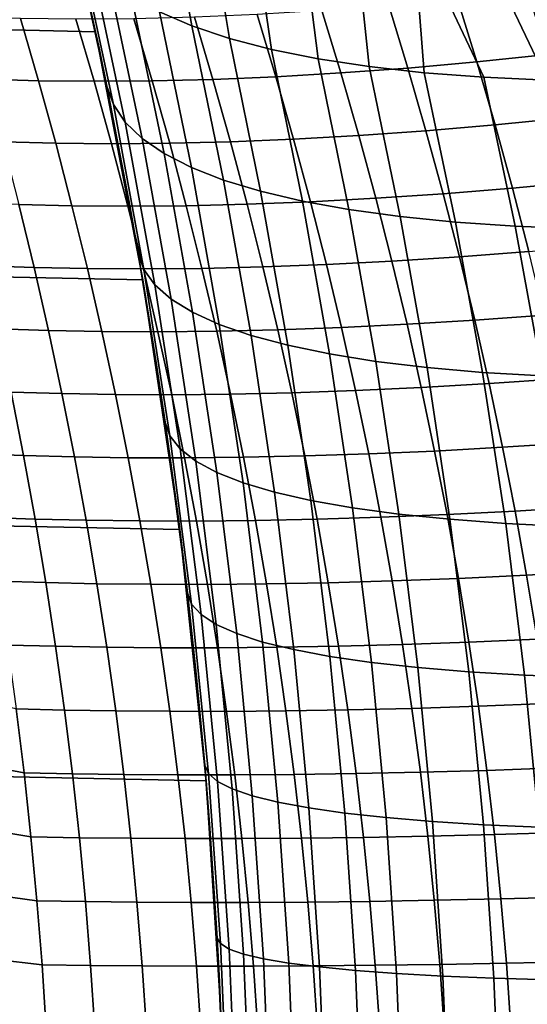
# Model space of a CAD drawing. Header units: metres. Extents: x -29 to 117, y -464 to 29.
# Tile 234 of 256: x 27.9 to 30.34, y 1.35 to 6.07. Entities that reach past the tile are written whole.
import ezdxf

# ---------------------------------------------------------------- set-up
doc = ezdxf.new("R2010")
doc.units = ezdxf.units.M
doc.layers.add('solid_24_501_056_XXX', color=7, linetype='CONTINUOUS')

msp = doc.modelspace()

# ---------------------------------------------------------------- linework, layer by layer
at = {"layer": 'solid_24_501_056_XXX'}
for points in [[(28.268473, 6.008511, -99.5), (-27.991997, 7.187365, -99.5), (-27.666569, 8.352916, -99.5), (27.991997, 7.187365, -99.5)], [(28.495304, 4.819527, -99.5), (-28.268473, 6.008511, -99.5), (-27.991997, 7.187365, -99.5), (28.268473, 6.008511, -99.5)], [(28.284983, 5.930406, 16.218082), (28.268473, 6.008511, -99.5), (27.991997, 7.187365, -99.5), (28.150524, 6.538956, 16.397057)], [(28.598839, 6.752908, 19.386467), (28.730654, 6.036495, 19.075788), (28.574366, 6.103659, 18.641682), (28.429762, 6.827471, 18.944233)], [(28.791765, 6.686869, 19.820213), (28.909859, 5.976531, 19.502022), (28.730654, 6.036495, 19.075788), (28.598839, 6.752908, 19.386467)], [(29.00794, 6.62956, 20.244125), (29.111454, 5.923944, 19.919132), (28.909859, 5.976531, 19.502022), (28.791765, 6.686869, 19.820213)], [(29.246696, 6.581158, 20.656887), (29.334845, 5.878887, 20.32589), (29.111454, 5.923944, 19.919132), (29.00794, 6.62956, 20.244125)], [(29.507288, 6.541813, 21.057213), (29.579374, 5.841495, 20.721102), (29.334845, 5.878887, 20.32589), (29.246696, 6.581158, 20.656887)], [(28.150524, 6.538956, 16.397057), (28.322559, 5.748269, 16.168129), (28.284983, 5.930406, 16.218082)], [(28.186516, 6.440063, 16.852318), (28.353687, 5.659704, 16.629635), (28.322559, 5.748269, 16.168129), (28.150524, 6.538956, 16.397057)], [(29.788908, 6.511649, 21.443863), (29.844326, 5.811875, 21.103605), (29.579374, 5.841495, 20.721102), (29.507288, 6.541813, 21.057213)], [(29.788908, 6.511649, 21.443863), (30.090681, 6.490758, 21.815636), (30.43232, 5.776281, 21.826031), (30.12892, 5.790116, 21.472277)], [(29.788908, 6.511649, 21.443863), (30.12892, 5.790116, 21.472277), (29.844326, 5.811875, 21.103605)], [(30.090681, 6.490758, 21.815636), (30.411669, 6.479206, 22.171373), (30.753635, 5.770412, 22.16383), (30.43232, 5.776281, 21.826031)], [(28.24724, 6.346275, 17.304979), (28.410074, 5.575612, 17.088505), (28.353687, 5.659704, 16.629635), (28.186516, 6.440063, 16.852318)], [(28.332302, 6.258777, 17.754974), (28.49136, 5.497147, 17.544626), (28.410074, 5.575612, 17.088505), (28.24724, 6.346275, 17.304979)], [(28.44145, 6.177825, 18.200977), (28.597305, 5.424543, 17.996639), (28.49136, 5.497147, 17.544626), (28.332302, 6.258777, 17.754974)], [(30.095692, 5.863666, 80.465866), (30.434292, 5.898643, 80.273064), (30.341406, 6.200395, 80.209625), (30.003716, 6.164091, 80.403748)], [(28.574366, 6.103659, 18.641682), (28.727592, 5.358017, 18.443193), (28.597305, 5.424543, 17.996639), (28.44145, 6.177825, 18.200977)], [(29.765314, 5.834429, 80.67337), (30.095692, 5.863666, 80.465866), (30.003716, 6.164091, 80.403748), (29.674219, 6.133804, 80.612473)], [(28.730654, 6.036495, 19.075788), (28.881832, 5.297767, 18.882957), (28.727592, 5.358017, 18.443193), (28.574366, 6.103659, 18.641682)], [(28.830702, 5.780296, 81.379959), (29.132118, 5.792861, 81.130859), (29.042704, 6.09095, 81.072128), (28.742092, 6.078137, 81.322166)], [(29.132118, 5.792861, 81.130859), (29.443895, 5.810833, 80.89518), (29.353653, 6.109431, 80.835419), (29.042704, 6.09095, 81.072128)], [(29.443895, 5.810833, 80.89518), (29.765314, 5.834429, 80.67337), (29.674219, 6.133804, 80.612473), (29.353653, 6.109431, 80.835419)], [(27.741821, 5.780542, 82.500595), (27.995186, 5.77359, 82.20282), (27.908901, 6.072157, 82.147301), (27.656305, 6.079782, 82.445671)], [(27.995186, 5.77359, 82.20282), (28.261581, 5.770896, 81.916451), (28.174532, 6.068988, 81.860268), (27.908901, 6.072157, 82.147301)], [(28.261581, 5.770896, 81.916451), (28.540266, 5.773167, 81.641975), (28.452442, 6.071018, 81.585022), (28.174532, 6.068988, 81.860268)], [(28.540266, 5.773167, 81.641975), (28.830702, 5.780296, 81.379959), (28.742092, 6.078137, 81.322166), (28.452442, 6.071018, 81.585022)], [(28.672085, 3.622384, -99.5), (-28.495304, 4.819527, -99.5), (-28.268473, 6.008511, -99.5), (28.495304, 4.819527, -99.5)], [(28.559664, 4.42217, 15.852506), (28.495304, 4.819527, -99.5), (28.268473, 6.008511, -99.5), (28.473434, 4.947074, 15.967294)], [(28.432962, 5.174614, 16.021265), (28.473434, 4.947074, 15.967294), (28.268473, 6.008511, -99.5)], [(28.322559, 5.748269, 16.168129), (28.432962, 5.174614, 16.021265), (28.268473, 6.008511, -99.5)], [(28.284983, 5.930406, 16.218082), (28.322559, 5.748269, 16.168129), (28.268473, 6.008511, -99.5)], [(28.909859, 5.976531, 19.502022), (29.059563, 5.243973, 19.314615), (28.881832, 5.297767, 18.882957), (28.730654, 6.036495, 19.075788)], [(29.111454, 5.923944, 19.919132), (29.260256, 5.196796, 19.736881), (29.059563, 5.243973, 19.314615), (28.909859, 5.976531, 19.502022)], [(29.334845, 5.878887, 20.32589), (29.483311, 5.156376, 20.148493), (29.260256, 5.196796, 19.736881), (29.111454, 5.923944, 19.919132)], [(30.183325, 5.56207, 80.524948), (30.522802, 5.595652, 80.333412), (30.434292, 5.898643, 80.273064), (30.095692, 5.863666, 80.465866)], [(29.579374, 5.841495, 20.721102), (29.728062, 5.122835, 20.548222), (29.483311, 5.156376, 20.148493), (29.334845, 5.878887, 20.32589)], [(29.852098, 5.533949, 80.73127), (30.183325, 5.56207, 80.524948), (30.095692, 5.863666, 80.465866), (29.765314, 5.834429, 80.67337)], [(29.217285, 5.493787, 81.186676), (29.529858, 5.511193, 80.951996), (29.443895, 5.810833, 80.89518), (29.132118, 5.792861, 81.130859)], [(29.529858, 5.511193, 80.951996), (29.852098, 5.533949, 80.73127), (29.765314, 5.834429, 80.67337), (29.443895, 5.810833, 80.89518)], [(29.844326, 5.811875, 21.103605), (29.99378, 5.096272, 20.934875), (29.728062, 5.122835, 20.548222), (29.579374, 5.841495, 20.721102)], [(30.12892, 5.790116, 21.472277), (30.279669, 5.076767, 21.307297), (29.99378, 5.096272, 20.934875), (29.844326, 5.811875, 21.103605)], [(27.823236, 5.480558, 82.552719), (28.077339, 5.474238, 82.255524), (27.995186, 5.77359, 82.20282), (27.741821, 5.780542, 82.500595)], [(28.077339, 5.474238, 82.255524), (28.344469, 5.471975, 81.96981), (28.261581, 5.770896, 81.916451), (27.995186, 5.77359, 82.20282)], [(28.344469, 5.471975, 81.96981), (28.623901, 5.474438, 81.69606), (28.540266, 5.773167, 81.641975), (28.261581, 5.770896, 81.916451)], [(28.623901, 5.474438, 81.69606), (28.915091, 5.481526, 81.434868), (28.830702, 5.780296, 81.379959), (28.540266, 5.773167, 81.641975)], [(28.915091, 5.481526, 81.434868), (29.217285, 5.493787, 81.186676), (29.132118, 5.792861, 81.130859), (28.830702, 5.780296, 81.379959)], [(30.43232, 5.776281, 21.826031), (30.584877, 5.064379, 21.664377), (30.279669, 5.076767, 21.307297), (30.12892, 5.790116, 21.472277)], [(28.322559, 5.748269, 16.168129), (28.473434, 4.947074, 15.967294), (28.432962, 5.174614, 16.021265)], [(28.353687, 5.659704, 16.629635), (28.500147, 4.869813, 16.434605), (28.473434, 4.947074, 15.967294), (28.322559, 5.748269, 16.168129)], [(28.410074, 5.575612, 17.088505), (28.552599, 4.796173, 16.899015), (28.500147, 4.869813, 16.434605), (28.353687, 5.659704, 16.629635)], [(28.49136, 5.497147, 17.544626), (28.630455, 4.727449, 17.360607), (28.552599, 4.796173, 16.899015), (28.410074, 5.575612, 17.088505)], [(30.266562, 5.259363, 80.580978), (30.606882, 5.291483, 80.390663), (30.522802, 5.595652, 80.333412), (30.183325, 5.56207, 80.524948)], [(29.611492, 5.210565, 81.005844), (29.934525, 5.23242, 80.786171), (29.852098, 5.533949, 80.73127), (29.529858, 5.511193, 80.951996)], [(29.934525, 5.23242, 80.786171), (30.266562, 5.259363, 80.580978), (30.183325, 5.56207, 80.524948), (29.852098, 5.533949, 80.73127)], [(27.900505, 5.179875, 82.602051), (28.155319, 5.174148, 82.305412), (28.077339, 5.474238, 82.255524), (27.823236, 5.480558, 82.552719)], [(28.155319, 5.174148, 82.305412), (28.423153, 5.172272, 82.020325), (28.344469, 5.471975, 81.96981), (28.077339, 5.474238, 82.255524)], [(28.423153, 5.172272, 82.020325), (28.703302, 5.174881, 81.747292), (28.623901, 5.474438, 81.69606), (28.344469, 5.471975, 81.96981)], [(28.597305, 5.424543, 17.996639), (28.73348, 4.663851, 17.817984), (28.630455, 4.727449, 17.360607), (28.49136, 5.497147, 17.544626)], [(28.703302, 5.174881, 81.747292), (28.995216, 5.181878, 81.486885), (28.915091, 5.481526, 81.434868), (28.623901, 5.474438, 81.69606)], [(28.995216, 5.181878, 81.486885), (29.298155, 5.193781, 81.239571), (29.217285, 5.493787, 81.186676), (28.915091, 5.481526, 81.434868)], [(29.298155, 5.193781, 81.239571), (29.611492, 5.210565, 81.005844), (29.529858, 5.511193, 80.951996), (29.217285, 5.493787, 81.186676)], [(28.727592, 5.358017, 18.443193), (28.861364, 4.60557, 18.269758), (28.73348, 4.663851, 17.817984), (28.597305, 5.424543, 17.996639)], [(28.881832, 5.297767, 18.882957), (29.013716, 4.552784, 18.714565), (28.861364, 4.60557, 18.269758), (28.727592, 5.358017, 18.443193)], [(29.059563, 5.243973, 19.314615), (29.190079, 4.505652, 19.15106), (29.013716, 4.552784, 18.714565), (28.881832, 5.297767, 18.882957)], [(30.345356, 4.955603, 80.633942), (30.686481, 4.986196, 80.444801), (30.606882, 5.291483, 80.390663), (30.266562, 5.259363, 80.580978)], [(29.260256, 5.196796, 19.736881), (29.389915, 4.464317, 19.577917), (29.190079, 4.505652, 19.15106), (29.059563, 5.243973, 19.314615)], [(30.012539, 4.929899, 80.838051), (30.345356, 4.955603, 80.633942), (30.266562, 5.259363, 80.580978), (29.934525, 5.23242, 80.786171)], [(29.071032, 4.881401, 81.536003), (29.374683, 4.892895, 81.289528), (29.298155, 5.193781, 81.239571), (28.995216, 5.181878, 81.486885)], [(29.483311, 5.156376, 20.148493), (29.612623, 4.428904, 19.993849), (29.389915, 4.464317, 19.577917), (29.260256, 5.196796, 19.736881)], [(29.374683, 4.892895, 81.289528), (29.688753, 4.909001, 81.056725), (29.611492, 5.210565, 81.005844), (29.298155, 5.193781, 81.239571)], [(29.688753, 4.909001, 81.056725), (30.012539, 4.929899, 80.838051), (29.934525, 5.23242, 80.786171), (29.611492, 5.210565, 81.005844)], [(27.731792, 4.886654, 82.955803), (27.973589, 4.878535, 82.64859), (27.900505, 5.179875, 82.602051), (27.659409, 5.188714, 82.909737)], [(27.973589, 4.878535, 82.64859), (28.229082, 4.873361, 82.352486), (28.155319, 5.174148, 82.305412), (27.900505, 5.179875, 82.602051)], [(28.229082, 4.873361, 82.352486), (28.497591, 4.871831, 82.068008), (28.423153, 5.172272, 82.020325), (28.155319, 5.174148, 82.305412)], [(28.497591, 4.871831, 82.068008), (28.778425, 4.874542, 81.795654), (28.703302, 5.174881, 81.747292), (28.423153, 5.172272, 82.020325)], [(28.778425, 4.874542, 81.795654), (29.071032, 4.881401, 81.536003), (28.995216, 5.181878, 81.486885), (28.703302, 5.174881, 81.747292)], [(29.728062, 5.122835, 20.548222), (29.857525, 4.399519, 20.397594), (29.612623, 4.428904, 19.993849), (29.483311, 5.156376, 20.148493)], [(29.99378, 5.096272, 20.934875), (30.123884, 4.376252, 20.787931), (29.857525, 4.399519, 20.397594), (29.728062, 5.122835, 20.548222)], [(30.279669, 5.076767, 21.307297), (30.410891, 4.359174, 21.163679), (30.123884, 4.376252, 20.787931), (29.99378, 5.096272, 20.934875)], [(30.584877, 5.064379, 21.664377), (30.717678, 4.348335, 21.523699), (30.410891, 4.359174, 21.163679), (30.279669, 5.076767, 21.307297)], [(30.086096, 4.62644, 80.886894), (30.419655, 4.650846, 80.683815), (30.345356, 4.955603, 80.633942), (30.012539, 4.929899, 80.838051)], [(28.473434, 4.947074, 15.967294), (28.602371, 4.136953, 15.795792), (28.559664, 4.42217, 15.852506)], [(28.500147, 4.869813, 16.434605), (28.625244, 4.071505, 16.268061), (28.602371, 4.136953, 15.795792), (28.473434, 4.947074, 15.967294)], [(29.446823, 4.591179, 81.33654), (29.761589, 4.606555, 81.104614), (29.688753, 4.909001, 81.056725), (29.374683, 4.892895, 81.289528)], [(29.761589, 4.606555, 81.104614), (30.086096, 4.62644, 80.886894), (30.012539, 4.929899, 80.838051), (29.688753, 4.909001, 81.056725)], [(27.799988, 4.584012, 82.999092), (28.04245, 4.576578, 82.692337), (27.973589, 4.878535, 82.64859), (27.731792, 4.886654, 82.955803)], [(28.04245, 4.576578, 82.692337), (28.298588, 4.571922, 82.396751), (28.229082, 4.873361, 82.352486), (27.973589, 4.878535, 82.64859)], [(28.298588, 4.571922, 82.396751), (28.567739, 4.570699, 82.112846), (28.497591, 4.871831, 82.068008), (28.229082, 4.873361, 82.352486)], [(28.567739, 4.570699, 82.112846), (28.849228, 4.573468, 81.841141), (28.778425, 4.874542, 81.795654), (28.497591, 4.871831, 82.068008)], [(28.552599, 4.796173, 16.899015), (28.674234, 4.008999, 16.737284), (28.625244, 4.071505, 16.268061), (28.500147, 4.869813, 16.434605)], [(28.849228, 4.573468, 81.841141), (29.142492, 4.580142, 81.582222), (29.071032, 4.881401, 81.536003), (28.778425, 4.874542, 81.795654)], [(29.142492, 4.580142, 81.582222), (29.446823, 4.591179, 81.33654), (29.374683, 4.892895, 81.289528), (29.071032, 4.881401, 81.536003)], [(28.798632, 2.418251, -99.5), (-28.672085, 3.622384, -99.5), (-28.495304, 4.819527, -99.5), (28.672085, 3.622384, -99.5)], [(28.708794, 3.318907, 15.65429), (28.672085, 3.622384, -99.5), (28.495304, 4.819527, -99.5), (28.665541, 3.67379, 15.711903)], [(28.602371, 4.136953, 15.795792), (28.665541, 3.67379, 15.711903), (28.495304, 4.819527, -99.5)], [(28.559664, 4.42217, 15.852506), (28.602371, 4.136953, 15.795792), (28.495304, 4.819527, -99.5)], [(28.630455, 4.727449, 17.360607), (28.749067, 3.950661, 17.203627), (28.674234, 4.008999, 16.737284), (28.552599, 4.796173, 16.899015)], [(28.73348, 4.663851, 17.817984), (28.849512, 3.896667, 17.665659), (28.749067, 3.950661, 17.203627), (28.630455, 4.727449, 17.360607)], [(28.861364, 4.60557, 18.269758), (28.975266, 3.847183, 18.121965), (28.849512, 3.896667, 17.665659), (28.73348, 4.663851, 17.817984)], [(29.82996, 4.303277, 81.149506), (30.155148, 4.322096, 80.932686), (30.086096, 4.62644, 80.886894), (29.761589, 4.606555, 81.104614)], [(30.155148, 4.322096, 80.932686), (30.489412, 4.345149, 80.730591), (30.419655, 4.650846, 80.683815), (30.086096, 4.62644, 80.886894)], [(27.86396, 4.280825, 83.039604), (28.107052, 4.274045, 82.733292), (28.04245, 4.576578, 82.692337), (27.799988, 4.584012, 82.999092)], [(28.915667, 4.271703, 81.883759), (29.209558, 4.278149, 81.625519), (29.142492, 4.580142, 81.582222), (28.849228, 4.573468, 81.841141)], [(29.013716, 4.552784, 18.714565), (29.125937, 3.802362, 18.57115), (28.975266, 3.847183, 18.121965), (28.861364, 4.60557, 18.269758)], [(29.209558, 4.278149, 81.625519), (29.514532, 4.288681, 81.3806), (29.446823, 4.591179, 81.33654), (29.142492, 4.580142, 81.582222)], [(29.514532, 4.288681, 81.3806), (29.82996, 4.303277, 81.149506), (29.761589, 4.606555, 81.104614), (29.446823, 4.591179, 81.33654)], [(28.107052, 4.274045, 82.733292), (28.3638, 4.269872, 82.438194), (28.298588, 4.571922, 82.396751), (28.04245, 4.576578, 82.692337)], [(28.3638, 4.269872, 82.438194), (28.63356, 4.268917, 82.154839), (28.567739, 4.570699, 82.112846), (28.298588, 4.571922, 82.396751)], [(28.63356, 4.268917, 82.154839), (28.915667, 4.271703, 81.883759), (28.849228, 4.573468, 81.841141), (28.567739, 4.570699, 82.112846)], [(29.190079, 4.505652, 19.15106), (29.301069, 3.762339, 19.011835), (29.125937, 3.802362, 18.57115), (29.013716, 4.552784, 18.714565)], [(29.389915, 4.464317, 19.577917), (29.500124, 3.727238, 19.442675), (29.301069, 3.762339, 19.011835), (29.190079, 4.505652, 19.15106)], [(29.612623, 4.428904, 19.993849), (29.722494, 3.697166, 19.862349), (29.500124, 3.727238, 19.442675), (29.389915, 4.464317, 19.577917)], [(29.857525, 4.399519, 20.397594), (29.967495, 3.672215, 20.269569), (29.722494, 3.697166, 19.862349), (29.612623, 4.428904, 19.993849)], [(30.123884, 4.376252, 20.787931), (30.234379, 3.652462, 20.663092), (29.967495, 3.672215, 20.269569), (29.857525, 4.399519, 20.397594)], [(30.410891, 4.359174, 21.163679), (30.522329, 3.637967, 21.04171), (30.234379, 3.652462, 20.663092), (30.123884, 4.376252, 20.787931)], [(30.219652, 4.016921, 80.975418), (30.554581, 4.038567, 80.774246), (30.489412, 4.345149, 80.730591), (30.155148, 4.322096, 80.932686)], [(29.577768, 3.985449, 81.421684), (29.89382, 3.999218, 81.191376), (29.82996, 4.303277, 81.149506), (29.514532, 4.288681, 81.3806)], [(29.89382, 3.999218, 81.191376), (30.219652, 4.016921, 80.975418), (30.155148, 4.322096, 80.932686), (29.82996, 4.303277, 81.149506)], [(27.694174, 3.985422, 83.393898), (27.923672, 3.97713, 83.077347), (27.86396, 4.280825, 83.039604), (27.635077, 4.28989, 83.356529)], [(27.923672, 3.97713, 83.077347), (28.167356, 3.970973, 82.771446), (28.107052, 4.274045, 82.733292), (27.86396, 4.280825, 83.039604)], [(28.167356, 3.970973, 82.771446), (28.424683, 3.96725, 82.476807), (28.3638, 4.269872, 82.438194), (28.107052, 4.274045, 82.733292)], [(28.424683, 3.96725, 82.476807), (28.695015, 3.966527, 82.193977), (28.63356, 4.268917, 82.154839), (28.3638, 4.269872, 82.438194)], [(28.695015, 3.966527, 82.193977), (28.977707, 3.969291, 81.923477), (28.915667, 4.271703, 81.883759), (28.63356, 4.268917, 82.154839)], [(28.977707, 3.969291, 81.923477), (29.272186, 3.975467, 81.665886), (29.209558, 4.278149, 81.625519), (28.915667, 4.271703, 81.883759)], [(29.272186, 3.975467, 81.665886), (29.577768, 3.985449, 81.421684), (29.514532, 4.288681, 81.3806), (29.209558, 4.278149, 81.625519)], [(28.602371, 4.136953, 15.795792), (28.708794, 3.318907, 15.65429), (28.665541, 3.67379, 15.711903)], [(28.625244, 4.071505, 16.268061), (28.728395, 3.265985, 16.130598), (28.708794, 3.318907, 15.65429), (28.602371, 4.136953, 15.795792)], [(28.674234, 4.008999, 16.737284), (28.774454, 3.215215, 16.603853), (28.728395, 3.265985, 16.130598), (28.625244, 4.071505, 16.268061)], [(29.953129, 3.694427, 81.230209), (30.279564, 3.710965, 81.015053), (30.219652, 4.016921, 80.975418), (29.89382, 3.999218, 81.191376)], [(30.279564, 3.710965, 81.015053), (30.615114, 3.731153, 80.814743), (30.554581, 4.038567, 80.774246), (30.219652, 4.016921, 80.975418)], [(27.749022, 3.680506, 83.428513), (27.979095, 3.672962, 83.112305), (27.923672, 3.97713, 83.077347), (27.694174, 3.985422, 83.393898)], [(27.979095, 3.672962, 83.112305), (28.223335, 3.6674, 82.806793), (28.167356, 3.970973, 82.771446), (27.923672, 3.97713, 83.077347)], [(28.223335, 3.6674, 82.806793), (28.481201, 3.664094, 82.512589), (28.424683, 3.96725, 82.476807), (28.167356, 3.970973, 82.771446)], [(28.481201, 3.664094, 82.512589), (28.752069, 3.663569, 82.230247), (28.695015, 3.966527, 82.193977), (28.424683, 3.96725, 82.476807)], [(28.749067, 3.950661, 17.203627), (28.846722, 3.167825, 17.074171), (28.774454, 3.215215, 16.603853), (28.674234, 4.008999, 16.737284)], [(28.752069, 3.663569, 82.230247), (29.035307, 3.666274, 81.960297), (28.977707, 3.969291, 81.923477), (28.695015, 3.966527, 82.193977)], [(29.035307, 3.666274, 81.960297), (29.330341, 3.672139, 81.703316), (29.272186, 3.975467, 81.665886), (28.977707, 3.969291, 81.923477)], [(29.330341, 3.672139, 81.703316), (29.636494, 3.68153, 81.459785), (29.577768, 3.985449, 81.421684), (29.272186, 3.975467, 81.665886)], [(29.636494, 3.68153, 81.459785), (29.953129, 3.694427, 81.230209), (29.89382, 3.999218, 81.191376), (29.577768, 3.985449, 81.421684)], [(28.849512, 3.896667, 17.665659), (28.944979, 3.12396, 17.540102), (28.846722, 3.167825, 17.074171), (28.749067, 3.950661, 17.203627)], [(28.975266, 3.847183, 18.121965), (29.068916, 3.083757, 18.0002), (28.944979, 3.12396, 17.540102), (28.849512, 3.896667, 17.665659)], [(29.125937, 3.802362, 18.57115), (29.218153, 3.047339, 18.453047), (29.068916, 3.083757, 18.0002), (28.975266, 3.847183, 18.121965)], [(29.301069, 3.762339, 19.011835), (29.392229, 3.014819, 18.897242), (29.218153, 3.047339, 18.453047), (29.125937, 3.802362, 18.57115)], [(29.500124, 3.727238, 19.442675), (29.590603, 2.986297, 19.331409), (29.392229, 3.014819, 18.897242), (29.301069, 3.762339, 19.011835)], [(30.334839, 3.404279, 81.051575), (30.670967, 3.422962, 80.852074), (30.615114, 3.731153, 80.814743), (30.279564, 3.710965, 81.015053)], [(27.799591, 3.375176, 83.46035), (28.030201, 3.368354, 83.14447), (27.979095, 3.672962, 83.112305), (27.749022, 3.680506, 83.428513)], [(29.383984, 3.36821, 81.737785), (29.690664, 3.376968, 81.494881), (29.636494, 3.68153, 81.459785), (29.330341, 3.672139, 81.703316)], [(29.722494, 3.697166, 19.862349), (29.812664, 2.961862, 19.75421), (29.590603, 2.986297, 19.331409), (29.500124, 3.727238, 19.442675)], [(29.690664, 3.376968, 81.494881), (30.007843, 3.38895, 81.265991), (29.953129, 3.694427, 81.230209), (29.636494, 3.68153, 81.459785)], [(29.967495, 3.672215, 20.269569), (30.057726, 2.94159, 20.164333), (29.812664, 2.961862, 19.75421), (29.722494, 3.697166, 19.862349)], [(30.007843, 3.38895, 81.265991), (30.334839, 3.404279, 81.051575), (30.279564, 3.710965, 81.015053), (29.953129, 3.694427, 81.230209)], [(28.030201, 3.368354, 83.14447), (28.274956, 3.363358, 82.839325), (28.223335, 3.6674, 82.806793), (27.979095, 3.672962, 83.112305)], [(28.274956, 3.363358, 82.839325), (28.533321, 3.36044, 82.545525), (28.481201, 3.664094, 82.512589), (28.223335, 3.6674, 82.806793)], [(28.533321, 3.36044, 82.545525), (28.804691, 3.360081, 82.263641), (28.752069, 3.663569, 82.230247), (28.481201, 3.664094, 82.512589)], [(28.804691, 3.360081, 82.263641), (29.088436, 3.362693, 81.994202), (29.035307, 3.666274, 81.960297), (28.752069, 3.663569, 82.230247)], [(29.088436, 3.362693, 81.994202), (29.383984, 3.36821, 81.737785), (29.330341, 3.672139, 81.703316), (29.035307, 3.666274, 81.960297)], [(30.234379, 3.652462, 20.663092), (30.325029, 2.925542, 20.560514), (30.057726, 2.94159, 20.164333), (29.967495, 3.672215, 20.269569)], [(30.522329, 3.637967, 21.04171), (30.613749, 2.913769, 20.941526), (30.325029, 2.925542, 20.560514), (30.234379, 3.652462, 20.663092)], [(28.874641, 1.210391, -99.5), (-28.798632, 2.418251, -99.5), (-28.672085, 3.622384, -99.5), (28.798632, 2.418251, -99.5)], [(28.816898, 2.190068, 15.510611), (28.798632, 2.418251, -99.5), (28.672085, 3.622384, -99.5), (28.792141, 2.49452, 15.543428)], [(28.751137, 2.929532, 15.597855), (28.792141, 2.49452, 15.543428), (28.672085, 3.622384, -99.5)], [(28.708794, 3.318907, 15.65429), (28.751137, 2.929532, 15.597855), (28.672085, 3.622384, -99.5)], [(30.057926, 3.082835, 81.298698), (30.385439, 3.096911, 81.084969), (30.334839, 3.404279, 81.051575), (30.007843, 3.38895, 81.265991)], [(30.385439, 3.096911, 81.084969), (30.722101, 3.114046, 80.886208), (30.670967, 3.422962, 80.852074), (30.334839, 3.404279, 81.051575)], [(27.84586, 3.069461, 83.48941), (28.07696, 3.063339, 83.173828), (28.030201, 3.368354, 83.14447), (27.799591, 3.375176, 83.46035)], [(28.07696, 3.063339, 83.173828), (28.322189, 3.058884, 82.869026), (28.274956, 3.363358, 82.839325), (28.030201, 3.368354, 83.14447)], [(28.322189, 3.058884, 82.869026), (28.581017, 3.056325, 82.5756), (28.533321, 3.36044, 82.545525), (28.274956, 3.363358, 82.839325)], [(28.581017, 3.056325, 82.5756), (28.852844, 3.056101, 82.294136), (28.804691, 3.360081, 82.263641), (28.533321, 3.36044, 82.545525)], [(28.852844, 3.056101, 82.294136), (29.137058, 3.058586, 82.025169), (29.088436, 3.362693, 81.994202), (28.804691, 3.360081, 82.263641)], [(29.137058, 3.058586, 82.025169), (29.433079, 3.06372, 81.769279), (29.383984, 3.36821, 81.737785), (29.088436, 3.362693, 81.994202)], [(29.433079, 3.06372, 81.769279), (29.740248, 3.071808, 81.526955), (29.690664, 3.376968, 81.494881), (29.383984, 3.36821, 81.737785)], [(29.740248, 3.071808, 81.526955), (30.057926, 3.082835, 81.298698), (30.007843, 3.38895, 81.265991), (29.690664, 3.376968, 81.494881)], [(28.708794, 3.318907, 15.65429), (28.792141, 2.49452, 15.543428), (28.751137, 2.929532, 15.597855)], [(28.728395, 3.265985, 16.130598), (28.809132, 2.454523, 16.022856), (28.792141, 2.49452, 15.543428), (28.708794, 3.318907, 15.65429)], [(28.774454, 3.215215, 16.603853), (28.852842, 2.41599, 16.499306), (28.809132, 2.454523, 16.022856), (28.728395, 3.265985, 16.130598)], [(28.846722, 3.167825, 17.074171), (28.923056, 2.38002, 16.972778), (28.852842, 2.41599, 16.499306), (28.774454, 3.215215, 16.603853)], [(28.944979, 3.12396, 17.540102), (29.019552, 2.346723, 17.441799), (28.923056, 2.38002, 16.972778), (28.846722, 3.167825, 17.074171)], [(29.068916, 3.083757, 18.0002), (29.142029, 2.316203, 17.904907), (29.019552, 2.346723, 17.441799), (28.944979, 3.12396, 17.540102)], [(27.887798, 2.763391, 83.515678), (28.119345, 2.757945, 83.200371), (28.07696, 3.063339, 83.173828), (27.84586, 3.069461, 83.48941)], [(29.218153, 3.047339, 18.453047), (29.290108, 2.288556, 18.360659), (29.142029, 2.316203, 17.904907), (29.068916, 3.083757, 18.0002)], [(29.477592, 2.75871, 81.797768), (29.785204, 2.766093, 81.555977), (29.740248, 3.071808, 81.526955), (29.433079, 3.06372, 81.769279)], [(29.785204, 2.766093, 81.555977), (30.10334, 2.776127, 81.3283), (30.057926, 3.082835, 81.298698), (29.740248, 3.071808, 81.526955)], [(30.10334, 2.776127, 81.3283), (30.431322, 2.788912, 81.115196), (30.385439, 3.096911, 81.084969), (30.057926, 3.082835, 81.298698)], [(28.119345, 2.757945, 83.200371), (28.365007, 2.754007, 82.895874), (28.322189, 3.058884, 82.869026), (28.07696, 3.063339, 83.173828)], [(28.365007, 2.754007, 82.895874), (28.624254, 2.751783, 82.602798), (28.581017, 3.056325, 82.5756), (28.322189, 3.058884, 82.869026)], [(28.624254, 2.751783, 82.602798), (28.896502, 2.751665, 82.321716), (28.852844, 3.056101, 82.294136), (28.581017, 3.056325, 82.5756)], [(28.896502, 2.751665, 82.321716), (29.181141, 2.753992, 82.053185), (29.137058, 3.058586, 82.025169), (28.852844, 3.056101, 82.294136)], [(29.181141, 2.753992, 82.053185), (29.477592, 2.75871, 81.797768), (29.433079, 3.06372, 81.769279), (29.137058, 3.058586, 82.025169)], [(29.392229, 3.014819, 18.897242), (29.463326, 2.263867, 18.807632), (29.290108, 2.288556, 18.360659), (29.218153, 3.047339, 18.453047)], [(29.590603, 2.986297, 19.331409), (29.661142, 2.242214, 19.24444), (29.463326, 2.263867, 18.807632), (29.392229, 3.014819, 18.897242)], [(29.812664, 2.961862, 19.75421), (29.882942, 2.223664, 19.669718), (29.661142, 2.242214, 19.24444), (29.590603, 2.986297, 19.331409)], [(30.057726, 2.94159, 20.164333), (30.128035, 2.208274, 20.082142), (29.882942, 2.223664, 19.669718), (29.812664, 2.961862, 19.75421)], [(30.325029, 2.925542, 20.560514), (30.395655, 2.196093, 20.480427), (30.128035, 2.208274, 20.082142), (30.057726, 2.94159, 20.164333)], [(30.613749, 2.913769, 20.941526), (30.684971, 2.187158, 20.863333), (30.395655, 2.196093, 20.480427), (30.325029, 2.925542, 20.560514)], [(27.66572, 2.81001, 83.837921), (27.703962, 2.498423, 83.861847), (27.925386, 2.456998, 83.539146), (27.887798, 2.763391, 83.515678)], [(30.144049, 2.468878, 81.354782), (30.472454, 2.480336, 81.14225), (30.431322, 2.788912, 81.115196), (30.10334, 2.776127, 81.3283)], [(27.925386, 2.456998, 83.539146), (28.157335, 2.45221, 83.224091), (28.119345, 2.757945, 83.200371), (27.887798, 2.763391, 83.515678)], [(28.157335, 2.45221, 83.224091), (28.403385, 2.448767, 82.919868), (28.365007, 2.754007, 82.895874), (28.119345, 2.757945, 83.200371)], [(28.403385, 2.448767, 82.919868), (28.66301, 2.446851, 82.627106), (28.624254, 2.751783, 82.602798), (28.365007, 2.754007, 82.895874)], [(28.66301, 2.446851, 82.627106), (28.935631, 2.446814, 82.346375), (28.896502, 2.751665, 82.321716), (28.624254, 2.751783, 82.602798)], [(28.935631, 2.446814, 82.346375), (29.220654, 2.448955, 82.078239), (29.181141, 2.753992, 82.053185), (28.896502, 2.751665, 82.321716)], [(29.220654, 2.448955, 82.078239), (29.517494, 2.453226, 81.823257), (29.477592, 2.75871, 81.797768), (29.181141, 2.753992, 82.053185)], [(29.517494, 2.453226, 81.823257), (29.825504, 2.459872, 81.58194), (29.785204, 2.766093, 81.555977), (29.477592, 2.75871, 81.797768)], [(29.825504, 2.459872, 81.58194), (30.144049, 2.468878, 81.354782), (30.10334, 2.776127, 81.3283), (29.785204, 2.766093, 81.555977)], [(27.703962, 2.498423, 83.861847), (27.737755, 2.186567, 83.882927), (27.958601, 2.150332, 83.55983), (27.925386, 2.456998, 83.539146)], [(27.958601, 2.150332, 83.55983), (28.190907, 2.146182, 83.245003), (28.157335, 2.45221, 83.224091), (27.925386, 2.456998, 83.539146)], [(28.792141, 2.49452, 15.543428), (28.851971, 1.665458, 15.463931), (28.816898, 2.190068, 15.510611)], [(28.809132, 2.454523, 16.022856), (28.86709, 1.638483, 15.945377), (28.851971, 1.665458, 15.463931), (28.792141, 2.49452, 15.543428)], [(28.852842, 2.41599, 16.499306), (28.909079, 1.612578, 16.42415), (28.86709, 1.638483, 15.945377), (28.809132, 2.454523, 16.022856)], [(29.552757, 2.147332, 81.845734), (29.861122, 2.153211, 81.604843), (29.825504, 2.459872, 81.58194), (29.517494, 2.453226, 81.823257)], [(29.861122, 2.153211, 81.604843), (30.180029, 2.16116, 81.378151), (30.144049, 2.468878, 81.354782), (29.825504, 2.459872, 81.58194)], [(30.180029, 2.16116, 81.378151), (30.508808, 2.171256, 81.16613), (30.472454, 2.480336, 81.14225), (30.144049, 2.468878, 81.354782)], [(28.9, 0, -99.5), (-28.874641, 1.210391, -99.5), (-28.798632, 2.418251, -99.5), (28.874641, 1.210391, -99.5)], [(28.190907, 2.146182, 83.245003), (28.4373, 2.143214, 82.941032), (28.403385, 2.448767, 82.919868), (28.157335, 2.45221, 83.224091)], [(28.4373, 2.143214, 82.941032), (28.697258, 2.141586, 82.648537), (28.66301, 2.446851, 82.627106), (28.403385, 2.448767, 82.919868)], [(28.697258, 2.141586, 82.648537), (28.970213, 2.141606, 82.368118), (28.935631, 2.446814, 82.346375), (28.66301, 2.446851, 82.627106)], [(28.88798, 0.833442, 15.415621), (28.874641, 1.210391, -99.5), (28.798632, 2.418251, -99.5), (28.863348, 1.455056, 15.448669)], [(28.851971, 1.665458, 15.463931), (28.863348, 1.455056, 15.448669), (28.798632, 2.418251, -99.5)], [(28.816898, 2.190068, 15.510611), (28.851971, 1.665458, 15.463931), (28.798632, 2.418251, -99.5)], [(28.923056, 2.38002, 16.972778), (28.977781, 1.588393, 16.899916), (28.909079, 1.612578, 16.42415), (28.852842, 2.41599, 16.499306)], [(28.970213, 2.141606, 82.368118), (29.255575, 2.143535, 82.100334), (29.220654, 2.448955, 82.078239), (28.935631, 2.446814, 82.346375)], [(29.255575, 2.143535, 82.100334), (29.552757, 2.147332, 81.845734), (29.517494, 2.453226, 81.823257), (29.220654, 2.448955, 82.078239)], [(29.019552, 2.346723, 17.441799), (29.072983, 1.566005, 17.371183), (28.977781, 1.588393, 16.899916), (28.923056, 2.38002, 16.972778)], [(29.142029, 2.316203, 17.904907), (29.194384, 1.545484, 17.836479), (29.072983, 1.566005, 17.371183), (29.019552, 2.346723, 17.441799)], [(29.290108, 2.288556, 18.360659), (29.341602, 1.526893, 18.294342), (29.194384, 1.545484, 17.836479), (29.142029, 2.316203, 17.904907)], [(29.463326, 2.263867, 18.807632), (29.514181, 1.510291, 18.74334), (29.341602, 1.526893, 18.294342), (29.290108, 2.288556, 18.360659)], [(29.661142, 2.242214, 19.24444), (29.711576, 1.49573, 19.182064), (29.514181, 1.510291, 18.74334), (29.463326, 2.263867, 18.807632)], [(29.882942, 2.223664, 19.669718), (29.933172, 1.483256, 19.609144), (29.711576, 1.49573, 19.182064), (29.661142, 2.242214, 19.24444)], [(30.128035, 2.208274, 20.082142), (30.178274, 1.472907, 20.023241), (29.933172, 1.483256, 19.609144), (29.882942, 2.223664, 19.669718)], [(27.737755, 2.186567, 83.882927), (27.767078, 1.874488, 83.901199), (27.987421, 1.84344, 83.577751), (27.958601, 2.150332, 83.55983)], [(30.395655, 2.196093, 20.480427), (30.446112, 1.464716, 20.423056), (30.178274, 1.472907, 20.023241), (30.128035, 2.208274, 20.082142)], [(30.21126, 1.853043, 81.398422), (30.540367, 1.86175, 81.186836), (30.508808, 2.171256, 81.16613), (30.180029, 2.16116, 81.378151)], [(27.987421, 1.84344, 83.577751), (28.220037, 1.839914, 83.263115), (28.190907, 2.146182, 83.245003), (27.958601, 2.150332, 83.55983)], [(28.220037, 1.839914, 83.263115), (28.46673, 1.837402, 82.959366), (28.4373, 2.143214, 82.941032), (28.190907, 2.146182, 83.245003)], [(28.46673, 1.837402, 82.959366), (28.726978, 1.836043, 82.667114), (28.697258, 2.141586, 82.648537), (28.4373, 2.143214, 82.941032)], [(28.726978, 1.836043, 82.667114), (29.000225, 1.836098, 82.386971), (28.970213, 2.141606, 82.368118), (28.697258, 2.141586, 82.648537)], [(29.000225, 1.836098, 82.386971), (29.285883, 1.837794, 82.119492), (29.255575, 2.143535, 82.100334), (28.970213, 2.141606, 82.368118)], [(29.285883, 1.837794, 82.119492), (29.583364, 1.841093, 81.865227), (29.552757, 2.147332, 81.845734), (29.255575, 2.143535, 82.100334)], [(29.583364, 1.841093, 81.865227), (29.892036, 1.84618, 81.62471), (29.861122, 2.153211, 81.604843), (29.552757, 2.147332, 81.845734)], [(29.892036, 1.84618, 81.62471), (30.21126, 1.853043, 81.398422), (30.180029, 2.16116, 81.378151), (29.861122, 2.153211, 81.604843)], [(27.767078, 1.874488, 83.901199), (27.791914, 1.562236, 83.916656), (28.011831, 1.536372, 83.592926), (27.987421, 1.84344, 83.577751)], [(28.011831, 1.536372, 83.592926), (28.244711, 1.533454, 83.27845), (28.220037, 1.839914, 83.263115), (27.987421, 1.84344, 83.577751)], [(29.31156, 1.531793, 82.135712), (29.609297, 1.534574, 81.881737), (29.583364, 1.841093, 81.865227), (29.285883, 1.837794, 82.119492)], [(29.609297, 1.534574, 81.881737), (29.91823, 1.538846, 81.641533), (29.892036, 1.84618, 81.62471), (29.583364, 1.841093, 81.865227)], [(29.91823, 1.538846, 81.641533), (30.237724, 1.544601, 81.415588), (30.21126, 1.853043, 81.398422), (29.892036, 1.84618, 81.62471)], [(30.237724, 1.544601, 81.415588), (30.56711, 1.551895, 81.204384), (30.540367, 1.86175, 81.186836), (30.21126, 1.853043, 81.398422)], [(28.244711, 1.533454, 83.27845), (28.491659, 1.531385, 82.974884), (28.46673, 1.837402, 82.959366), (28.220037, 1.839914, 83.263115)], [(28.491659, 1.531385, 82.974884), (28.752157, 1.530277, 82.682846), (28.726978, 1.836043, 82.667114), (28.46673, 1.837402, 82.959366)], [(28.752157, 1.530277, 82.682846), (29.02565, 1.530351, 82.402931), (29.000225, 1.836098, 82.386971), (28.726978, 1.836043, 82.667114)], [(29.02565, 1.530351, 82.402931), (29.31156, 1.531793, 82.135712), (29.285883, 1.837794, 82.119492), (29.000225, 1.836098, 82.386971)], [(28.851971, 1.665458, 15.463931), (28.88798, 0.833442, 15.415621), (28.863348, 1.455056, 15.448669)], [(28.86709, 1.638483, 15.945377), (28.901941, 0.819471, 15.898338), (28.88798, 0.833442, 15.415621), (28.851971, 1.665458, 15.463931)], [(28.909079, 1.612578, 16.42415), (28.942863, 0.806459, 16.378534), (28.901941, 0.819471, 15.898338), (28.86709, 1.638483, 15.945377)], [(28.977781, 1.588393, 16.899916), (29.01063, 0.79431, 16.855705), (28.942863, 0.806459, 16.378534), (28.909079, 1.612578, 16.42415)], [(27.791914, 1.562236, 83.916656), (27.812248, 1.249858, 83.929321), (28.031818, 1.229173, 83.605354), (28.011831, 1.536372, 83.592926)], [(29.072983, 1.566005, 17.371183), (29.105024, 0.783063, 17.328354), (29.01063, 0.79431, 16.855705), (28.977781, 1.588393, 16.899916)], [(29.194384, 1.545484, 17.836479), (29.225754, 0.772754, 17.794991), (29.105024, 0.783063, 17.328354), (29.072983, 1.566005, 17.371183)], [(28.031818, 1.229173, 83.605354), (28.264915, 1.226853, 83.291016), (28.244711, 1.533454, 83.27845), (28.011831, 1.536372, 83.592926)], [(28.264915, 1.226853, 83.291016), (28.512074, 1.225213, 82.987602), (28.491659, 1.531385, 82.974884), (28.244711, 1.533454, 83.27845)], [(28.512074, 1.225213, 82.987602), (28.772776, 1.224343, 82.695732), (28.752157, 1.530277, 82.682846), (28.491659, 1.531385, 82.974884)], [(28.772776, 1.224343, 82.695732), (29.046473, 1.22442, 82.416008), (29.02565, 1.530351, 82.402931), (28.752157, 1.530277, 82.682846)], [(29.046473, 1.22442, 82.416008), (29.33259, 1.225593, 82.149002), (29.31156, 1.531793, 82.135712), (29.02565, 1.530351, 82.402931)], [(29.341602, 1.526893, 18.294342), (29.372437, 0.763414, 18.254152), (29.225754, 0.772754, 17.794991), (29.194384, 1.545484, 17.836479)], [(29.33259, 1.225593, 82.149002), (29.630537, 1.227839, 81.895264), (29.609297, 1.534574, 81.881737), (29.31156, 1.531793, 82.135712)], [(29.514181, 1.510291, 18.74334), (29.544613, 0.755073, 18.704393), (29.372437, 0.763414, 18.254152), (29.341602, 1.526893, 18.294342)], [(29.711576, 1.49573, 19.182064), (29.741743, 0.747757, 19.1443), (29.544613, 0.755073, 18.704393), (29.514181, 1.510291, 18.74334)], [(29.630537, 1.227839, 81.895264), (29.93969, 1.231278, 81.655319), (29.91823, 1.538846, 81.641533), (29.609297, 1.534574, 81.881737)], [(29.93969, 1.231278, 81.655319), (30.259405, 1.235905, 81.429665), (30.237724, 1.544601, 81.415588), (29.91823, 1.538846, 81.641533)], [(30.259405, 1.235905, 81.429665), (30.58902, 1.241764, 81.218758), (30.56711, 1.551895, 81.204384), (30.237724, 1.544601, 81.415588)], [(29.933172, 1.483256, 19.609144), (29.963203, 0.741489, 19.572493), (29.741743, 0.747757, 19.1443), (29.711576, 1.49573, 19.182064)], [(30.178274, 1.472907, 20.023241), (30.208302, 0.73629, 19.987621), (29.963203, 0.741489, 19.572493), (29.933172, 1.483256, 19.609144)], [(30.446112, 1.464716, 20.423056), (30.476265, 0.732174, 20.388382), (30.208302, 0.73629, 19.987621), (30.178274, 1.472907, 20.023241)]]:
    msp.add_3dface(points, dxfattribs=at)

doc.saveas('drawing.dxf')
